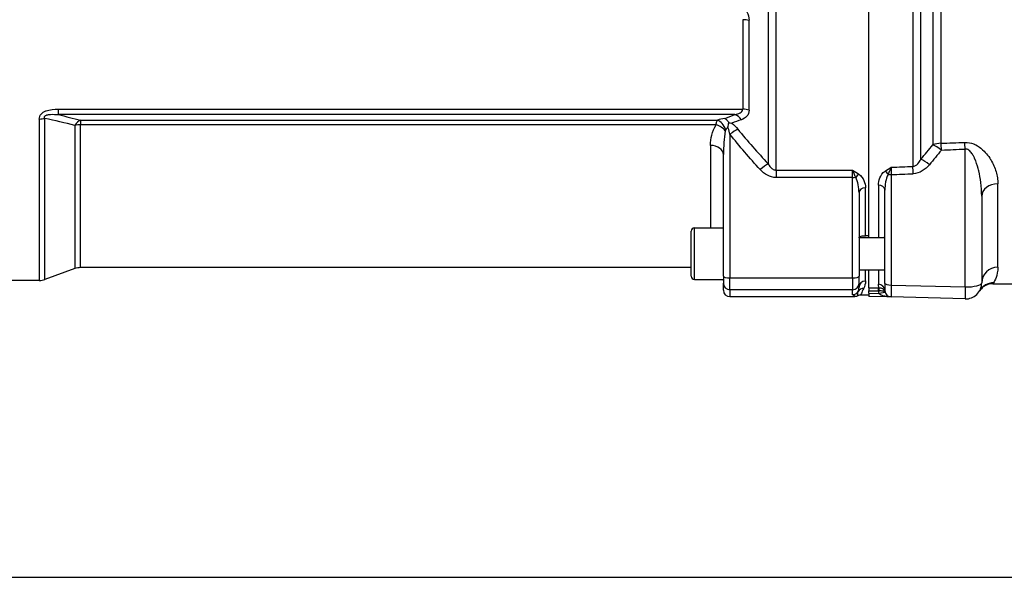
# Model space of a CAD drawing. Header units: millimetres. Extents: x 0 to 8400, y 0 to 5940.
# Tile 43 of 50: x 6719 to 7024, y 3481 to 3654. Entities that reach past the tile are written whole.
import ezdxf

# ---------------------------------------------------------------- set-up
doc = ezdxf.new("R2010")
doc.units = ezdxf.units.MM
doc.header["$LTSCALE"] = 20
doc.layers.add('02-LINIE-035', color=2, linetype='CONTINUOUS')
doc.layers.add('03-LINIE-050', color=3, linetype='CONTINUOUS')

msp = doc.modelspace()

# ---------------------------------------------------------------- linework, layer by layer
at = {"layer": '02-LINIE-035'}
for p, q in [((6981.64, 3585.99), (6981.64, 3825.35)), ((6981.64, 3586.47), (6981.64, 3824.87)), ((6952.96, 3606.89), (6952.96, 3804.45)), ((6995.3, 3803.31), (6995.3, 3608.02)), ((6950.49, 3802.49), (6950.49, 3608.85)), ((6997.8, 3610.29), (6997.8, 3801.05)), ((7001.54, 3796.59), (7001.54, 3614.74)), ((7004.04, 3615.19), (7004.04, 3796.14)), ((6942.64, 3653.52), (6942.64, 3625.78)), ((6944.61, 3625.47), (6944.61, 3653.32)), ((6726.47, 3572.97), (6726.47, 3622.92)), ((6730.67, 3625.78), (6942.64, 3625.78)), ((6730.67, 3624.09), (6730.67, 3625.78)), ((6940.22, 3624.09), (6730.67, 3624.09)), ((6724.76, 3622.73), (6724.76, 3572.67)), ((6735.8, 3620.77), (6735.8, 3576.37)), ((6737.51, 3622.38), (6934.76, 3622.38)), ((6737.51, 3622.38), (6737.51, 3620.97)), ((6934.4, 3620.97), (6737.51, 3620.97)), ((6737.51, 3576.67), (6737.51, 3620.97)), ((6938.64, 3618.02), (6938.64, 3573.5)), ((6932.64, 3614.54), (6932.64, 3588.99)), ((6936.64, 3574.02), (6936.64, 3611.71)), ((7011.51, 3570.67), (7011.51, 3613.42)), ((6952.96, 3606.89), (6976.64, 3606.89)), ((6952.96, 3606.89), (6952.96, 3604.59)), ((6976.64, 3604.59), (6976.64, 3606.89)), ((6988.58, 3605.52), (6988.58, 3571.27)), ((6976.64, 3604.59), (6952.96, 3604.59)), ((6976.64, 3573.5), (6976.64, 3604.59)), ((6984.64, 3602.21), (6984.64, 3585.99)), ((7021.64, 3576.77), (7021.64, 3602.66)), ((6978.64, 3599.91), (6978.64, 3574.02)), ((6980.64, 3586.47), (6980.64, 3601.43)), ((6986.64, 3571.79), (6986.64, 3600.71)), ((7016.64, 3598.81), (7016.64, 3571.96)), ((6926.64, 3573.99), (6926.64, 3587.99)), ((6927.64, 3572.99), (6927.64, 3588.99)), ((6927.64, 3588.99), (6936.64, 3588.99)), ((6981.64, 3586.47), (6980.64, 3586.47)), ((6978.65, 3585.99), (6986.11, 3585.99)), ((6735.8, 3576.37), (6726.47, 3572.97)), ((6926.64, 3576.67), (6737.51, 3576.67)), ((6978.64, 3575.99), (6986.64, 3575.99)), ((6980.64, 3572.52), (6980.64, 3575.99)), ((6981.64, 3570.41), (6981.64, 3575.99)), ((6981.64, 3570.41), (6981.64, 3575.99)), ((6984.64, 3575.99), (6984.64, 3571.52)), ((6724.76, 3572.67), (6690.64, 3572.67)), ((6927.64, 3572.99), (6936.64, 3572.99)), ((6936.64, 3574.02), (6936.64, 3571.8)), ((6936.64, 3569.67), (6936.64, 3571.8)), ((6938.64, 3573.5), (6976.64, 3573.5)), ((6938.64, 3569.8), (6938.64, 3573.5)), ((6976.64, 3573.5), (6976.64, 3569.8)), ((6978.64, 3571.8), (6978.64, 3574.02)), ((6978.64, 3571.8), (6978.64, 3570.58)), ((6986.64, 3571.79), (6986.64, 3569.56)), ((6988.58, 3571.27), (7011.51, 3570.67)), ((7020.29, 3571.94), (7020.13, 3571.67)), ((7020.13, 3571.67), (7073.14, 3571.67)), ((6976.64, 3569.8), (6938.64, 3569.8)), ((6938.64, 3569.8), (6938.64, 3567.67)), ((6976.64, 3568.3), (6976.64, 3569.8)), ((6981.64, 3568.17), (6979.25, 3568.17)), ((6981.64, 3570.41), (6981.64, 3569.43)), ((6981.64, 3568.75), (6981.64, 3569.43)), ((6981.64, 3568.75), (6984.79, 3568.66)), ((6981.64, 3568.75), (6981.64, 3567.75)), ((6938.64, 3567.67), (6977.31, 3567.67)), ((6988.58, 3567.56), (6981.64, 3567.75)), ((7011.51, 3566.96), (6988.58, 3567.56))]:
    msp.add_line(p, q, dxfattribs=at)
for centre, radius, start, end in [((6927.64, 3587.99), 1, 90, 180), ((6737.51, 3571.67), 5, 90, 110), ((6724.76, 3577.67), 5, 270, 290), ((6927.64, 3573.99), 1, 180, 270), ((6932.64, 3572.67), 4, 0, 4.5801), ((7011.64, 3571.96), 5, 268.5, 0), ((6979.25, 3566.17), 2, 89.9998, 118.9431), ((6988.69, 3569.56), 4, 181.7298, 193.0079), ((6988.64, 3569.56), 2, 180, 268.5)]:
    msp.add_arc(centre, radius, start, end, dxfattribs=at)
for centre, major_axis, ratio, start_param, end_param in [((6942.64, 3651.95), (-4, 0), 0.392088, 4.19684, 4.712389), ((6724.76, 3625.85), (-5, 0), 0.62357, 1.570796, 1.919862), ((6938.64, 3620.47), (-6, 0), 0.417529, 4.971623, 5.415538), ((6940.22, 3620.33), (-1.41, 3.74), 0.695306, 5.057992, 5.787223), ((6942.64, 3623.38), (-4, 0), 0.600636, 4.19684, 4.712389), ((6737.51, 3617.68), (1.25, 4.84), 0.564656, 0.42729, 1.032805), ((6737.51, 3617.68), (5, 0), 0.656615, 1.570796, 1.919862), ((6934.4, 3618.34), (3.45, -2.02), 0.600795, 1.028026, 1.908597), ((6934.76, 3618.62), (1.33, -3.77), 0.675738, 1.541162, 2.659108), ((6938.64, 3616.71), (0, -3.54), 0.564899, 3.451939, 3.844741), ((6938.64, 3616.72), (-3.91, -3.12), 0.205021, 3.878504, 4.550284), ((6932.64, 3611.71), (4, 0), 0.706433, 0, 1.570796), ((7004.04, 3611.82), (5, 0), 0.675176, 1.570796, 2.094395), ((7004.04, 3611.82), (-3.91, 3.12), 0.220646, 4.853969, 5.56904), ((2294.24, 3705.67), (5308.2, -34.7), 0.024383, 5.80394, 5.806945), ((7004.04, 3611.82), (-0.21, 5), 0.038269, 4.972728, 5.452792), ((7011.38, 3612.13), (-0.21, 5), 0.038365, 4.972715, 5.449778), ((2294.37, 3706.96), (5308.2, -36), 0.025292, 5.803952, 5.806957), ((6948.02, 3605.77), (-3.69, -3.37), 0.193992, 3.818995, 4.53684), ((6988.63, 3604.78), (-0.07, -4.31), 0.013701, 3.941713, 4.541746), ((2294.24, 3705.67), (5441.86, -35.61), 0.024405, 5.753028, 5.755453), ((6995.3, 3604.47), (-0.18, 5), 0.036867, 4.972926, 5.501406), ((7000.3, 3607.27), (-3.82, 3.23), 0.216786, 4.860057, 5.593775), ((6976.64, 3605.11), (-2, 0), 0.258819, 1.570796, 2.081647), ((6978.59, 3604.2), (-1.18, -1.61), 0.530864, 4.085409, 4.81945), ((6986.71, 3605.13), (-1.19, 1.61), 0.52466, 4.609812, 5.331658), ((6988.64, 3606.04), (2, 0), 0.258819, 4.210572, 4.686209), ((2294.37, 3706.96), (5441.86, -36.91), 0.025292, 5.752973, 5.755465), ((6984.64, 3600.71), (2, 0), 0.752394, 0, 1.570796), ((7021.64, 3598.81), (-5, 0), 0.768739, 4.712389, 6.283185), ((6980.64, 3599.91), (-2, 0), 0.758102, 4.712389, 6.283185), ((7021.64, 3571.96), (-5, 0), 0.961909, 4.712389, 6.283185), ((6938.64, 3574.02), (-2, 0), 0.258819, 0, 1.570796), ((6938.64, 3571.8), (-2, 0), 0.999657, 0, 1.570796), ((6976.64, 3574.02), (2, 0), 0.258819, 4.712389, 6.283185), ((6976.64, 3571.8), (2, 0), 0.999657, 4.712389, 6.283185), ((6980.64, 3570.58), (-2, 0), 0.968372, 4.712389, 6.283185), ((6984.64, 3569.56), (2, 0), 0.975656, 0, 1.570796), ((6988.64, 3571.79), (-2, 0), 0.258819, 0, 1.544616), ((6988.64, 3572.57), (-0.05, -5), 0.008031, 4.974588, 6.283059), ((7011.64, 3571.96), (5, 0), 0.258819, 4.686209, 6.283185), ((7020.29, 3566.95), (-4.33, 2.51), 0.997274, 5.236032, 6.283185), ((6938.64, 3569.67), (0, -2), 0.999657, 4.712389, 6.283185), ((6976.64, 3570.3), (-2, 0), 0.999657, 1.570796, 2.611507), ((6980.09, 3568.28), (-1.79, 0.89), 0.981214, 5.167424, 6.214528), ((6029.91, 3705.67), (5289.1, 0), 0.025997, 4.893315, 4.893897), ((6029.94, 3705.67), (5289.1, 0), 0.026186, 4.89331, 4.893897), ((6984.64, 3570.61), (0.99, 0), 0.180612, 4.738733, 4.867546), ((6984.66, 3569.44), (-0.005, 1), 0.026177, 4.712263, 6.101614), ((6984.64, 3569.63), (-1.99, -0.03), 0.093877, 1.597022, 1.725172), ((6984.79, 3569.45), (-0.028, 1), 0.153025, 4.711933, 6.099404), ((6984.74, 3568.66), (1.95, 0.45), 0.005894, 4.737897, 6.230271), ((6985.71, 3568.89), (0.955, 0.295), 0.808217, 6.193252, 6.266416), ((6984.45, 3568.47), (2.2, 0.77), 0.828929, 6.201647, 6.246216), ((6984.57, 3567.43), (-2.1, -1.7), 0.192979, 3.055725, 3.097381), ((6984.57, 3567.43), (-2.1, -1.7), 0.192979, 3.051022, 3.051031), ((6984.57, 3567.43), (-2.1, -1.7), 0.192979, 3.051031, 3.055512), ((7011.64, 3571.96), (-0.13, -5), 0.020082, 4.974714, 6.283185)]:
    msp.add_ellipse(centre, major_axis=major_axis, ratio=ratio, start_param=start_param, end_param=end_param, dxfattribs=at)
for points, knots in [([(6942.2, 3658.29), (6942.85, 3657.6), (6943.44, 3656.82), (6943.88, 3655.98), (6944.33, 3655.14), (6944.61, 3654.21), (6944.61, 3653.32)], [0, 0, 0, 0, 0.5, 0.5, 0.5, 1, 1, 1, 1]), ([(6724.76, 3622.73), (6724.76, 3623.26), (6724.92, 3623.78), (6725.29, 3624.22), (6725.29, 3624.23), (6725.3, 3624.24), (6725.31, 3624.25), (6725.68, 3624.67), (6726.22, 3625), (6726.8, 3625.22), (6726.82, 3625.22), (6726.83, 3625.23), (6726.84, 3625.23), (6728.03, 3625.67), (6729.36, 3625.78), (6730.67, 3625.78)], [0, 0, 0, 0, 0.25, 0.25, 0.25, 0.255212, 0.255212, 0.255212, 0.5, 0.5, 0.5, 0.505624, 0.505624, 0.505624, 1, 1, 1, 1]), ([(6726.47, 3622.92), (6726.42, 3623.03), (6726.38, 3623.14), (6726.38, 3623.26), (6726.37, 3623.3), (6726.38, 3623.34), (6726.38, 3623.37), (6726.39, 3623.44), (6726.42, 3623.51), (6726.46, 3623.57), (6726.48, 3623.61), (6726.52, 3623.66), (6726.56, 3623.69), (6726.58, 3623.71), (6726.6, 3623.73), (6726.62, 3623.75), (6726.68, 3623.8), (6726.75, 3623.84), (6726.82, 3623.87), (6726.91, 3623.92), (6727, 3623.95), (6727.1, 3623.99), (6727.26, 3624.04), (6727.44, 3624.07), (6727.61, 3624.1), (6727.8, 3624.13), (6728, 3624.15), (6728.19, 3624.17), (6729.03, 3624.22), (6729.86, 3624.17), (6730.67, 3624.09)], [0.0000002, 0.0000002, 0.0000002, 0.0000002, 0.0896746, 0.0896746, 0.0896746, 0.1175237, 0.1175237, 0.1175237, 0.1667019, 0.1667019, 0.1667019, 0.2012482, 0.2012482, 0.2012482, 0.2190935, 0.2190935, 0.2190935, 0.2637691, 0.2637691, 0.2637691, 0.3202233, 0.3202233, 0.3202233, 0.4169297, 0.4169297, 0.4169297, 0.526988, 0.526988, 0.526988, 1, 1, 1, 1]), ([(6937.1, 3622.89), (6937.1, 3622.89), (6937.1, 3622.89), (6937.33, 3622.77), (6937.54, 3622.6), (6937.95, 3622.16), (6938.13, 3621.9), (6938.3, 3621.59)], [-0.0012728, -0.0012728, -0.0012728, -0.0012728, 0, 0, 0.1209407, 0.1209407, 0.243133, 0.243133, 0.243133, 0.243133]), ([(6940.22, 3624.09), (6940.78, 3624.21), (6941.32, 3624.36), (6941.78, 3624.62), (6942.24, 3624.87), (6942.64, 3625.25), (6942.64, 3625.78)], [0, 0, 0, 0, 0.5, 0.5, 0.5, 1, 1, 1, 1]), ([(6944.61, 3625.47), (6944.61, 3624.7), (6944.33, 3624.05), (6943.88, 3623.57), (6943.44, 3623.09), (6942.85, 3622.75), (6942.2, 3622.52)], [0, 0, 0, 0, 0.5, 0.5, 0.5, 1, 1, 1, 1]), ([(6932.64, 3614.54), (6932.64, 3615.61), (6932.78, 3616.69), (6933.07, 3617.76), (6933.35, 3618.83), (6933.77, 3619.92), (6934.4, 3620.97)], [0, 0, 0, 0, 0.499664, 0.499664, 0.499664, 1, 1, 1, 1]), ([(6934.4, 3620.97), (6934.45, 3621.36), (6934.51, 3621.71), (6934.59, 3621.98), (6934.64, 3622.14), (6934.7, 3622.27), (6934.76, 3622.38)], [0, 0, 0, 0, 0.624727, 0.624727, 0.624727, 1, 1, 1, 1]), ([(6938.03, 3620.08), (6938.02, 3620.1), (6938.04, 3620.14), (6938.04, 3620.16), (6938.09, 3620.41), (6938.13, 3620.65), (6938.17, 3620.88), (6938.22, 3621.13), (6938.26, 3621.37), (6938.3, 3621.59)], [0, 0, 0, 0, 0.0500657, 0.0500657, 0.0500657, 0.5103481, 0.5103481, 0.5103481, 0.9999997, 0.9999997, 0.9999997, 0.9999997]), ([(6938.64, 3618.02), (6938.49, 3618.64), (6938.35, 3619.28), (6938.11, 3619.89), (6938.08, 3619.96), (6938.06, 3620.02), (6938.03, 3620.08)], [0, 0, 0, 0, 0.904672, 0.904672, 0.904672, 0.9991739, 0.9991739, 0.9991739, 0.9991739]), ([(6938.3, 3621.59), (6938.61, 3621.57), (6938.92, 3621.52), (6939.24, 3621.45), (6939.24, 3621.45), (6939.25, 3621.45)], [0, 0, 0, 0, 0.986572, 0.986572, 0.9999996, 0.9999996, 0.9999996, 0.9999996]), ([(6937.23, 3619.07), (6937.01, 3617.86), (6936.87, 3616.63), (6936.78, 3615.42), (6936.69, 3614.18), (6936.64, 3612.95), (6936.64, 3611.71)], [0, 0, 0, 0, 0.49512, 0.49512, 0.49512, 1, 1, 1, 1]), ([(6937.34, 3619.41), (6937.32, 3619.38), (6937.31, 3619.35), (6937.3, 3619.32), (6937.26, 3619.24), (6937.24, 3619.16), (6937.23, 3619.07)], [0, 0, 0, 0, 0.299205, 0.299205, 0.299205, 1, 1, 1, 1]), ([(7011.38, 3615.49), (7012.35, 3615.53), (7013.31, 3615.34), (7014.16, 3615), (7014.18, 3614.99), (7014.2, 3614.98), (7014.22, 3614.97), (7015.05, 3614.63), (7015.77, 3614.17), (7016.4, 3613.67), (7016.43, 3613.65), (7016.45, 3613.63), (7016.47, 3613.61), (7017.74, 3612.58), (7018.66, 3611.39), (7019.4, 3610.17), (7019.42, 3610.15), (7019.43, 3610.13), (7019.44, 3610.11), (7020.19, 3608.87), (7020.72, 3607.62), (7021.08, 3606.37), (7021.26, 3605.76), (7021.4, 3605.14), (7021.49, 3604.52), (7021.59, 3603.9), (7021.64, 3603.27), (7021.64, 3602.66)], [0, 0, 0, 0, 0.125, 0.125, 0.125, 0.127921, 0.127921, 0.127921, 0.25, 0.25, 0.25, 0.254296, 0.254296, 0.254296, 0.5, 0.5, 0.5, 0.504145, 0.504145, 0.504145, 0.751946, 0.751946, 0.751946, 0.874991, 0.874991, 0.874991, 1, 1, 1, 1]), ([(7016.64, 3598.81), (7016.64, 3600.23), (7016.54, 3601.67), (7016.36, 3603.09), (7016.21, 3604.28), (7016, 3605.46), (7015.72, 3606.64), (7015.66, 3606.88), (7015.6, 3607.11), (7015.54, 3607.35), (7015.26, 3608.42), (7014.92, 3609.49), (7014.45, 3610.52), (7014.33, 3610.79), (7014.2, 3611.05), (7014.05, 3611.31), (7013.86, 3611.66), (7013.65, 3612.01), (7013.39, 3612.33), (7013.25, 3612.51), (7013.1, 3612.68), (7012.93, 3612.84), (7012.83, 3612.93), (7012.72, 3613.02), (7012.61, 3613.1), (7012.3, 3613.31), (7011.91, 3613.46), (7011.51, 3613.42)], [0, 0, 0, 0, 0.27373, 0.27373, 0.27373, 0.5, 0.5, 0.5, 0.545141, 0.545141, 0.545141, 0.75, 0.75, 0.75, 0.803101, 0.803101, 0.803101, 0.875, 0.875, 0.875, 0.914227, 0.914227, 0.914227, 0.9375, 0.9375, 0.9375, 1, 1, 1, 1]), ([(6950.49, 3608.85), (6950.7, 3608.47), (6950.95, 3608.11), (6951.25, 3607.78), (6951.48, 3607.53), (6951.74, 3607.3), (6952.05, 3607.13), (6952.22, 3607.04), (6952.4, 3606.97), (6952.58, 3606.93), (6952.7, 3606.9), (6952.83, 3606.89), (6952.96, 3606.89)], [0, 0, 0, 0, 0.411436, 0.411436, 0.411436, 0.727726, 0.727726, 0.727726, 0.893476, 0.893476, 0.893476, 1, 1, 1, 1]), ([(6986.71, 3606.57), (6987.31, 3607), (6987.97, 3607.39), (6988.63, 3607.78), (6988.63, 3607.79), (6988.63, 3607.79), (6988.64, 3607.79)], [0, 0, 0, 0, 0.995137, 0.995137, 0.995137, 1, 1, 1, 1]), ([(6988.64, 3607.79), (6988.64, 3607.79), (6988.63, 3607.78), (6988.63, 3607.78), (6988.55, 3607.62), (6988.47, 3607.44), (6988.39, 3607.26), (6988.3, 3607.08), (6988.22, 3606.9), (6988.14, 3606.71), (6987.99, 3606.35), (6987.83, 3605.97), (6987.67, 3605.58)], [0, 0, 0, 0, 0.005022, 0.005022, 0.005022, 0.262946, 0.262946, 0.262946, 0.518867, 0.518867, 0.518867, 1, 1, 1, 1]), ([(6995.3, 3608.02), (6995.93, 3608.07), (6996.45, 3608.46), (6996.84, 3608.88), (6997.23, 3609.3), (6997.54, 3609.79), (6997.8, 3610.29)], [0, 0, 0, 0, 0.5, 0.5, 0.5, 1, 1, 1, 1]), ([(6976.64, 3606.89), (6976.64, 3606.89), (6976.64, 3606.88), (6976.65, 3606.88), (6977.32, 3606.49), (6977.99, 3606.09), (6978.59, 3605.66)], [0, 0, 0, 0, 0.004785, 0.004785, 0.004785, 1, 1, 1, 1]), ([(6977.61, 3604.66), (6977.46, 3605.05), (6977.3, 3605.43), (6977.14, 3605.79), (6977.06, 3605.99), (6976.98, 3606.17), (6976.89, 3606.35), (6976.81, 3606.54), (6976.72, 3606.71), (6976.64, 3606.88), (6976.64, 3606.88), (6976.64, 3606.88), (6976.64, 3606.89)], [0, 0, 0, 0, 0.480426, 0.480426, 0.480426, 0.7367, 0.7367, 0.7367, 0.995062, 0.995062, 0.995062, 1, 1, 1, 1]), ([(6978.64, 3599.91), (6978.64, 3600.72), (6978.57, 3601.52), (6978.42, 3602.32), (6978.41, 3602.34), (6978.41, 3602.37), (6978.4, 3602.39), (6978.25, 3603.16), (6978.05, 3603.95), (6977.61, 3604.66)], [0, 0, 0, 0, 0.5, 0.5, 0.5, 0.514975, 0.514975, 0.514975, 1, 1, 1, 1]), ([(6978.59, 3605.66), (6979.38, 3605.09), (6979.86, 3604.36), (6980.17, 3603.63), (6980.49, 3602.91), (6980.64, 3602.17), (6980.64, 3601.43)], [0, 0, 0, 0, 0.5, 0.5, 0.5, 1, 1, 1, 1]), ([(6984.64, 3602.21), (6984.64, 3602.98), (6984.79, 3603.74), (6985.11, 3604.48), (6985.43, 3605.23), (6985.91, 3605.98), (6986.71, 3606.57)], [0, 0, 0, 0, 0.5, 0.5, 0.5, 1, 1, 1, 1]), ([(6987.67, 3605.58), (6987.23, 3604.86), (6987.02, 3604.05), (6986.87, 3603.25), (6986.87, 3603.23), (6986.86, 3603.2), (6986.86, 3603.18), (6986.71, 3602.36), (6986.64, 3601.53), (6986.64, 3600.71)], [0, 0, 0, 0, 0.484941, 0.484941, 0.484941, 0.5, 0.5, 0.5, 1, 1, 1, 1]), ([(6978.64, 3585.89), (6978.64, 3586.01), (6978.68, 3586.12), (6978.86, 3586.34), (6979.04, 3586.41), (6979.45, 3586.49), (6979.68, 3586.49), (6980.04, 3586.48), (6980.18, 3586.48), (6980.44, 3586.47), (6980.54, 3586.47), (6980.64, 3586.47)], [0.3284557, 0.3284557, 0.3284557, 0.3284557, 0.409866, 0.409866, 0.5401366, 0.5401366, 0.6619706, 0.6619706, 0.728837, 0.728837, 0.7699377, 0.7699377, 0.7699377, 0.7699377]), ([(6986.64, 3585.58), (6986.64, 3585.68), (6986.6, 3585.77), (6986.46, 3585.93), (6986.31, 3585.99), (6986.11, 3585.99)], [0.3330709, 0.3330709, 0.3330709, 0.3330709, 0.4111481, 0.4111481, 0.5341018, 0.5341018, 0.5341018, 0.5341018]), ([(6986.64, 3585.58), (6986.64, 3585.68), (6986.6, 3585.77), (6986.46, 3585.93), (6986.31, 3585.99), (6986.11, 3585.99)], [0.3330709, 0.3330709, 0.3330709, 0.3330709, 0.4111481, 0.4111481, 0.5341018, 0.5341018, 0.5341018, 0.5341018]), ([(7021.64, 3576.77), (7021.64, 3575.47), (7021.37, 3574.41), (7021.08, 3573.61), (7020.79, 3572.8), (7020.47, 3572.25), (7020.29, 3571.94)], [0, 0, 0, 0, 0.500214, 0.500214, 0.500214, 1, 1, 1, 1]), ([(7020.13, 3571.67), (7019.59, 3571.67), (7019.04, 3571.58), (7018.03, 3571.24), (7017.55, 3570.99), (7016.7, 3570.35), (7016.32, 3569.96), (7015.97, 3569.45), (7015.93, 3569.39), (7015.88, 3569.32)], [0, 0, 0, 0, 0.1617609, 0.1617609, 0.3207545, 0.3207545, 0.4801493, 0.4801493, 0.5043162, 0.5043162, 0.5043162, 0.5043162]), ([(6977.31, 3567.67), (6977.35, 3567.7), (6977.37, 3567.74), (6977.37, 3567.77), (6977.37, 3567.8), (6977.35, 3567.82), (6977.32, 3567.85), (6977.28, 3567.89), (6977.2, 3567.94), (6977.11, 3567.98), (6977.04, 3568.02), (6976.96, 3568.05), (6976.89, 3568.09), (6976.86, 3568.11), (6976.82, 3568.12), (6976.79, 3568.14), (6976.73, 3568.18), (6976.68, 3568.22), (6976.66, 3568.25), (6976.64, 3568.27), (6976.64, 3568.28), (6976.64, 3568.3)], [0, 0, 0, 0, 0.165322, 0.165322, 0.165322, 0.284111, 0.284111, 0.284111, 0.496873, 0.496873, 0.496873, 0.666666, 0.666666, 0.666666, 0.748446, 0.748446, 0.748446, 0.921974, 0.921974, 0.921974, 1, 1, 1, 1]), ([(6978.28, 3567.92), (6978.31, 3567.97), (6978.28, 3568.11), (6978.21, 3568.57), (6978.19, 3568.89), (6978.36, 3569.29)], [0, 0, 0, 0, 0.5, 0.5, 1, 1, 1, 1]), ([(6978.36, 3569.29), (6978.4, 3569.39), (6978.44, 3569.49), (6978.48, 3569.59), (6978.57, 3569.88), (6978.64, 3570.21), (6978.64, 3570.58)], [0, 0, 0, 0, 0.265519, 0.265519, 0.265519, 1, 1, 1, 1]), ([(6980.09, 3570.25), (6979.74, 3569.56), (6979.53, 3569.04), (6979.24, 3568.34), (6979.18, 3568.17), (6979.25, 3568.17)], [0, 0, 0, 0, 0.5, 0.5, 1, 1, 1, 1]), ([(6984.79, 3570.43), (6984.98, 3570.43), (6985.17, 3570.41), (6985.35, 3570.37), (6985.53, 3570.32), (6985.71, 3570.25), (6985.86, 3570.16), (6986.05, 3570.05), (6986.21, 3569.92), (6986.34, 3569.77), (6986.44, 3569.66), (6986.52, 3569.53), (6986.58, 3569.41), (6986.6, 3569.36), (6986.63, 3569.3), (6986.65, 3569.25), (6986.66, 3569.22), (6986.66, 3569.2), (6986.67, 3569.17)], [0, 0, 0, 0, 0.211808, 0.211808, 0.211808, 0.431193, 0.431193, 0.431193, 0.694368, 0.694368, 0.694368, 0.885352, 0.885352, 0.885352, 0.96389, 0.96389, 0.96389, 1, 1, 1, 1]), ([(6988.58, 3567.56), (6988.58, 3567.57), (6988.58, 3567.57), (6988.57, 3567.57), (6988.42, 3567.57), (6988.28, 3567.58), (6988.13, 3567.59), (6987.63, 3567.62), (6987.13, 3567.68), (6986.64, 3567.79), (6986.54, 3567.81), (6986.45, 3567.84), (6986.35, 3567.86), (6986.11, 3567.92), (6985.88, 3568), (6985.65, 3568.09), (6985.57, 3568.12), (6985.49, 3568.16), (6985.41, 3568.2), (6985.32, 3568.24), (6985.23, 3568.3), (6985.14, 3568.35), (6985.01, 3568.44), (6984.88, 3568.54), (6984.79, 3568.66)], [0, 0, 0, 0, 0.00313, 0.00313, 0.00313, 0.113639, 0.113639, 0.113639, 0.48999, 0.48999, 0.48999, 0.56287, 0.56287, 0.56287, 0.745338, 0.745338, 0.745338, 0.810414, 0.810414, 0.810414, 0.886487, 0.886487, 0.886487, 1, 1, 1, 1]), ([(6986.69, 3569.11), (6986.66, 3569.17), (6986.57, 3569.23), (6986.44, 3569.27), (6986.37, 3569.29), (6986.29, 3569.32), (6986.19, 3569.34), (6986.13, 3569.35), (6986.07, 3569.36), (6986, 3569.38), (6985.85, 3569.4), (6985.68, 3569.42), (6985.5, 3569.44), (6985.32, 3569.45), (6985.13, 3569.46), (6984.94, 3569.45)], [0, 0, 0, 0, 0.308613, 0.308613, 0.308613, 0.471554, 0.471554, 0.471554, 0.572816, 0.572816, 0.572816, 0.791724, 0.791724, 0.791724, 1, 1, 1, 1]), ([(7015.89, 3569.32), (7015.89, 3569.32), (7015.89, 3569.32), (7015.89, 3569.32), (7015.89, 3569.33), (7015.92, 3569.38), (7015.96, 3569.46)], [0.5000087, 0.5000087, 0.5000087, 0.5000087, 0.5629838, 0.5629838, 0.5629838, 1, 1, 1, 1]), ([(6978.28, 3567.92), (6978.13, 3567.84), (6977.98, 3567.77), (6977.65, 3567.69), (6977.48, 3567.67), (6977.31, 3567.67)], [0.0000018, 0.0000018, 0.0000018, 0.0000018, 0.0506397, 0.0506397, 0.101278, 0.101278, 0.101278, 0.101278])]:
    msp.add_open_spline(points, degree=3, knots=knots, dxfattribs=at)
for points in [[(6735.8, 3620.77), (6732.73, 3621.5), (6729.61, 3622.22), (6726.47, 3622.92)], [(6730.67, 3624.09), (6732.97, 3623.53), (6735.25, 3622.96), (6737.51, 3622.38)], [(6937.1, 3622.89), (6938.13, 3623.29), (6939.17, 3623.69), (6940.22, 3624.09)], [(6942.2, 3622.52), (6941.2, 3622.16), (6940.22, 3621.81), (6939.25, 3621.45)], [(6939.25, 3621.45), (6939.95, 3620.9), (6940.55, 3620.25), (6941.1, 3619.57)], [(6948.02, 3607.06), (6944.77, 3610.62), (6941.63, 3614.26), (6938.64, 3618.02)], [(6941.1, 3619.57), (6944.1, 3615.89), (6947.25, 3612.33), (6950.49, 3608.85)], [(6997.8, 3610.29), (6999.06, 3611.76), (7000.31, 3613.24), (7001.54, 3614.74)], [(7004.17, 3613.11), (7002.94, 3611.58), (7001.7, 3610.06), (7000.43, 3608.57)], [(7000.43, 3608.57), (6999.17, 3607.07), (6997.44, 3605.84), (6995.43, 3605.77)], [(6952.96, 3604.59), (6951.03, 3604.59), (6949.29, 3605.68), (6948.02, 3607.06)], [(6980.64, 3572.52), (6980.64, 3571.62), (6980.4, 3570.87), (6980.09, 3570.25)], [(6984.79, 3570.43), (6984.7, 3570.76), (6984.64, 3571.12), (6984.64, 3571.52)]]:
    msp.add_open_spline(points, degree=3, dxfattribs=at)
at = {"layer": '03-LINIE-050'}
msp.add_line((6317.8, 3480.67), (7953.27, 3480.67), dxfattribs=at)

doc.saveas('drawing.dxf')
